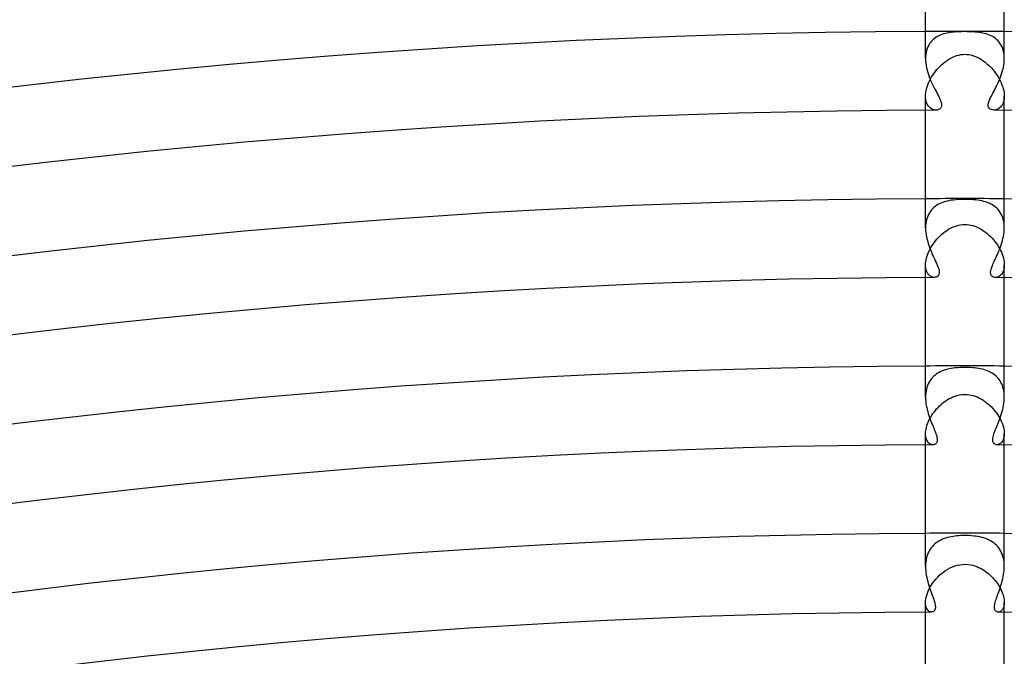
# Model space of a CAD drawing. Header units: millimetres. Extents: x -485 to 485, y -485 to 485.
# Tile 71 of 110: x -48 to 2, y 382 to 414. Entities that reach past the tile are written whole.
import ezdxf

# ---------------------------------------------------------------- set-up
doc = ezdxf.new("R2010")
doc.units = ezdxf.units.MM
doc.layers.add('HIDDEN', color=7, linetype='Continuous')
doc.layers.add('THICK', color=7, linetype='Continuous')

msp = doc.modelspace()

# ---------------------------------------------------------------- linework, layer by layer
at = {"layer": 'HIDDEN'}
for p, q in [((-0.45, 413.471), (-0.541, 413.465)), ((-0.36, 413.476), (-0.45, 413.471)), ((-0.269, 413.48), (-0.36, 413.476)), ((-0.179, 413.482), (-0.269, 413.48)), ((-0.089, 413.484), (-0.179, 413.482)), ((0, 413.484), (-0.089, 413.484)), ((0.107, 413.483), (0, 413.484)), ((0.214, 413.481), (0.107, 413.483)), ((0.32, 413.478), (0.214, 413.481)), ((0.425, 413.473), (0.32, 413.478)), ((0.527, 413.466), (0.425, 413.473)), ((-1.681, 413.017), (-1.738, 412.95)), ((-1.618, 413.079), (-1.681, 413.017)), ((-1.552, 413.136), (-1.618, 413.079)), ((-1.482, 413.187), (-1.552, 413.136)), ((-1.407, 413.233), (-1.482, 413.187)), ((-1.33, 413.275), (-1.407, 413.233)), ((-1.249, 413.311), (-1.33, 413.275)), ((-1.166, 413.343), (-1.249, 413.311)), ((-1.081, 413.371), (-1.166, 413.343)), ((-0.994, 413.395), (-1.081, 413.371)), ((-0.905, 413.415), (-0.994, 413.395)), ((-0.816, 413.431), (-0.905, 413.415)), ((-0.725, 413.445), (-0.816, 413.431)), ((-0.633, 413.456), (-0.725, 413.445)), ((-0.541, 413.465), (-0.633, 413.456)), ((0.627, 413.457), (0.527, 413.466)), ((0.724, 413.445), (0.627, 413.457)), ((0.818, 413.431), (0.724, 413.445)), ((0.909, 413.414), (0.818, 413.431)), ((0.997, 413.394), (0.909, 413.414)), ((1.084, 413.37), (0.997, 413.394)), ((1.168, 413.342), (1.084, 413.37)), ((1.251, 413.31), (1.168, 413.342)), ((1.331, 413.274), (1.251, 413.31)), ((1.409, 413.232), (1.331, 413.274)), ((1.484, 413.186), (1.409, 413.232)), ((1.555, 413.134), (1.484, 413.186)), ((1.622, 413.076), (1.555, 413.134)), ((1.684, 413.014), (1.622, 413.076)), ((1.742, 412.946), (1.684, 413.014)), ((-1.946, 412.532), (-1.97, 412.433)), ((-1.916, 412.626), (-1.946, 412.532)), ((-1.88, 412.715), (-1.916, 412.626)), ((-1.839, 412.799), (-1.88, 412.715)), ((-1.791, 412.877), (-1.839, 412.799)), ((-1.738, 412.95), (-1.791, 412.877)), ((1.794, 412.873), (1.742, 412.946)), ((1.842, 412.794), (1.794, 412.873)), ((1.883, 412.709), (1.842, 412.794)), ((1.919, 412.62), (1.883, 412.709)), ((1.948, 412.526), (1.919, 412.62)), ((1.971, 412.428), (1.948, 412.526)), ((-1.997, 412.223), (-2, 412.113)), ((-1.987, 412.33), (-1.997, 412.223)), ((-1.97, 412.433), (-1.987, 412.33)), ((-0.999, 411.956), (-0.907, 412.022)), ((-0.907, 412.022), (-0.813, 412.083)), ((-0.813, 412.083), (-0.717, 412.139)), ((-0.717, 412.139), (-0.619, 412.188)), ((-0.619, 412.188), (-0.519, 412.231)), ((-0.519, 412.231), (-0.418, 412.267)), ((-0.418, 412.267), (-0.316, 412.295)), ((-0.316, 412.295), (-0.212, 412.316)), ((-0.212, 412.316), (-0.107, 412.329)), ((-0.107, 412.329), (0, 412.333)), ((0, 412.333), (0.099, 412.33)), ((0.099, 412.33), (0.198, 412.319)), ((0.198, 412.319), (0.294, 412.3)), ((0.294, 412.3), (0.39, 412.275)), ((0.39, 412.275), (0.484, 412.244)), ((0.484, 412.244), (0.577, 412.207)), ((0.577, 412.207), (0.669, 412.164)), ((0.669, 412.164), (0.759, 412.115)), ((0.759, 412.115), (0.848, 412.061)), ((0.848, 412.061), (0.935, 412.002)), ((0.935, 412.002), (1.021, 411.939)), ((1.987, 412.325), (1.971, 412.428)), ((1.997, 412.219), (1.987, 412.325)), ((2, 412.111), (1.997, 412.219)), ((-1.493, 411.467), (-1.419, 411.557)), ((-1.419, 411.557), (-1.341, 411.645)), ((-1.341, 411.645), (-1.26, 411.728)), ((-1.26, 411.728), (-1.176, 411.808)), ((-1.176, 411.808), (-1.089, 411.884)), ((-1.089, 411.884), (-0.999, 411.956)), ((1.021, 411.939), (1.104, 411.872)), ((1.104, 411.872), (1.186, 411.799)), ((1.186, 411.799), (1.266, 411.723)), ((1.266, 411.723), (1.343, 411.642)), ((1.343, 411.642), (1.418, 411.558)), ((1.418, 411.558), (1.49, 411.47)), ((1.49, 411.47), (1.559, 411.379)), ((-1.844, 410.883), (-1.798, 410.984)), ((-1.798, 410.984), (-1.746, 411.083)), ((-1.746, 411.083), (-1.69, 411.182)), ((-1.69, 411.182), (-1.629, 411.279)), ((-1.629, 411.279), (-1.563, 411.374)), ((-1.563, 411.374), (-1.493, 411.467)), ((1.559, 411.379), (1.625, 411.285)), ((1.625, 411.285), (1.686, 411.189)), ((1.686, 411.189), (1.742, 411.091)), ((1.742, 411.091), (1.794, 410.991)), ((1.794, 410.991), (1.841, 410.891)), ((-1.987, 410.387), (-1.971, 410.483)), ((-1.971, 410.483), (-1.949, 410.581)), ((-1.949, 410.581), (-1.92, 410.681)), ((-1.92, 410.681), (-1.885, 410.782)), ((-1.885, 410.782), (-1.844, 410.883)), ((1.841, 410.891), (1.882, 410.789)), ((1.882, 410.789), (1.918, 410.688)), ((1.918, 410.688), (1.947, 410.587)), ((1.947, 410.587), (1.97, 410.488)), ((1.97, 410.488), (1.987, 410.391)), ((-2, 410.206), (-1.997, 410.294)), ((-1.997, 410.119), (-2, 410.206)), ((-2, 409.495), (-2, 410.206)), ((-1.997, 410.294), (-1.987, 410.387)), ((-1.987, 410.037), (-1.997, 410.119)), ((-1.972, 409.96), (-1.987, 410.037)), ((1.986, 410.031), (1.97, 409.952)), ((1.997, 410.116), (1.986, 410.031)), ((1.987, 410.391), (1.997, 410.297)), ((1.997, 410.297), (2, 410.206)), ((2, 410.206), (1.997, 410.116)), ((2, 409.495), (2, 410.206)), ((-1.951, 409.889), (-1.972, 409.96)), ((-1.925, 409.825), (-1.951, 409.889)), ((-1.895, 409.766), (-1.925, 409.825)), ((-1.861, 409.713), (-1.895, 409.766)), ((-1.823, 409.666), (-1.861, 409.713)), ((-1.782, 409.625), (-1.823, 409.666)), ((-1.739, 409.59), (-1.782, 409.625)), ((-1.695, 409.561), (-1.739, 409.59)), ((-1.649, 409.537), (-1.695, 409.561)), ((-1.602, 409.52), (-1.649, 409.537)), ((-1.556, 409.507), (-1.602, 409.52)), ((-1.51, 409.5), (-1.556, 409.507)), ((-1.464, 409.497), (-1.51, 409.5)), ((1.515, 409.5), (1.464, 409.497)), ((1.566, 409.509), (1.515, 409.5)), ((1.618, 409.525), (1.566, 409.509)), ((1.668, 409.547), (1.618, 409.525)), ((1.717, 409.575), (1.668, 409.547)), ((1.764, 409.609), (1.717, 409.575)), ((1.808, 409.65), (1.764, 409.609)), ((1.849, 409.698), (1.808, 409.65)), ((1.886, 409.752), (1.849, 409.698)), ((1.919, 409.812), (1.886, 409.752)), ((1.947, 409.879), (1.919, 409.812)), ((1.97, 409.952), (1.947, 409.879)), ((-1.648, 404.484), (-1.711, 404.413)), ((-1.579, 404.549), (-1.648, 404.484)), ((-1.505, 404.609), (-1.579, 404.549)), ((-1.428, 404.662), (-1.505, 404.609)), ((-1.346, 404.711), (-1.428, 404.662)), ((-1.26, 404.754), (-1.346, 404.711)), ((-1.171, 404.791), (-1.26, 404.754)), ((-1.08, 404.824), (-1.171, 404.791)), ((-0.986, 404.852), (-1.08, 404.824)), ((-0.889, 404.877), (-0.986, 404.852)), ((-0.791, 404.897), (-0.889, 404.877)), ((-0.691, 404.914), (-0.791, 404.897)), ((-0.589, 404.927), (-0.691, 404.914)), ((-0.469, 404.939), (-0.589, 404.927)), ((-0.329, 404.949), (-0.469, 404.939)), ((-0.17, 404.956), (-0.329, 404.949)), ((0, 404.958), (-0.17, 404.956)), ((0.112, 404.957), (0, 404.958)), ((0.224, 404.954), (0.112, 404.957)), ((0.334, 404.949), (0.224, 404.954)), ((0.442, 404.942), (0.334, 404.949)), ((0.55, 404.932), (0.442, 404.942)), ((0.655, 404.919), (0.55, 404.932)), ((0.758, 404.903), (0.655, 404.919)), ((0.858, 404.883), (0.758, 404.903)), ((0.956, 404.86), (0.858, 404.883)), ((1.051, 404.833), (0.956, 404.86)), ((1.143, 404.802), (1.051, 404.833)), ((1.231, 404.767), (1.143, 404.802)), ((1.316, 404.726), (1.231, 404.767)), ((1.397, 404.681), (1.316, 404.726)), ((1.475, 404.631), (1.397, 404.681)), ((1.548, 404.575), (1.475, 404.631)), ((1.617, 404.515), (1.548, 404.575)), ((1.681, 404.449), (1.617, 404.515)), ((-1.908, 404.067), (-1.941, 403.966)), ((-1.869, 404.162), (-1.908, 404.067)), ((-1.822, 404.252), (-1.869, 404.162)), ((-1.77, 404.335), (-1.822, 404.252)), ((-1.711, 404.413), (-1.77, 404.335)), ((1.739, 404.377), (1.681, 404.449)), ((1.793, 404.301), (1.739, 404.377)), ((1.841, 404.218), (1.793, 404.301)), ((1.883, 404.131), (1.841, 404.218)), ((1.919, 404.038), (1.883, 404.131)), ((1.948, 403.941), (1.919, 404.038)), ((-1.996, 403.635), (-2, 403.517)), ((-1.985, 403.749), (-1.996, 403.635)), ((-1.967, 403.86), (-1.985, 403.749)), ((-1.941, 403.966), (-1.967, 403.86)), ((-0.826, 403.445), (-0.731, 403.498)), ((-0.731, 403.498), (-0.633, 403.546)), ((-0.633, 403.546), (-0.532, 403.588)), ((-0.532, 403.588), (-0.429, 403.623)), ((-0.429, 403.623), (-0.324, 403.652)), ((-0.324, 403.652), (-0.218, 403.672)), ((-0.218, 403.672), (-0.11, 403.685)), ((-0.11, 403.685), (0, 403.689)), ((0, 403.689), (0.103, 403.686)), ((0.103, 403.686), (0.204, 403.674)), ((0.204, 403.674), (0.304, 403.656)), ((0.304, 403.656), (0.402, 403.631)), ((0.402, 403.631), (0.5, 403.6)), ((0.5, 403.6), (0.596, 403.562)), ((0.596, 403.562), (0.691, 403.519)), ((0.691, 403.519), (0.784, 403.469)), ((1.971, 403.839), (1.948, 403.941)), ((1.987, 403.734), (1.971, 403.839)), ((1.997, 403.626), (1.987, 403.734)), ((2, 403.516), (1.997, 403.626)), ((-1.422, 402.942), (-1.345, 403.027)), ((-1.345, 403.027), (-1.265, 403.108)), ((-1.265, 403.108), (-1.181, 403.184)), ((-1.181, 403.184), (-1.096, 403.257)), ((-1.096, 403.257), (-1.008, 403.324)), ((-1.008, 403.324), (-0.918, 403.387)), ((-0.918, 403.387), (-0.826, 403.445)), ((0.784, 403.469), (0.875, 403.415)), ((0.875, 403.415), (0.965, 403.355)), ((0.965, 403.355), (1.052, 403.291)), ((1.052, 403.291), (1.137, 403.222)), ((1.137, 403.222), (1.22, 403.15)), ((1.22, 403.15), (1.299, 403.074)), ((1.299, 403.074), (1.376, 402.994)), ((1.376, 402.994), (1.449, 402.911)), ((-1.802, 402.381), (-1.75, 402.478)), ((-1.75, 402.478), (-1.694, 402.575)), ((-1.694, 402.575), (-1.633, 402.67)), ((-1.633, 402.67), (-1.567, 402.763)), ((-1.567, 402.763), (-1.497, 402.854)), ((-1.497, 402.854), (-1.422, 402.942)), ((1.449, 402.911), (1.519, 402.826)), ((1.519, 402.826), (1.585, 402.737)), ((1.585, 402.737), (1.648, 402.647)), ((1.648, 402.647), (1.706, 402.555)), ((1.706, 402.555), (1.76, 402.461)), ((-1.972, 401.896), (-1.95, 401.99)), ((-1.95, 401.99), (-1.922, 402.086)), ((-1.922, 402.086), (-1.888, 402.184)), ((-1.888, 402.184), (-1.848, 402.282)), ((-1.848, 402.282), (-1.802, 402.381)), ((1.76, 402.461), (1.809, 402.367)), ((1.809, 402.367), (1.852, 402.272)), ((1.852, 402.272), (1.891, 402.176)), ((1.891, 402.176), (1.924, 402.08)), ((1.924, 402.08), (1.951, 401.986)), ((1.951, 401.986), (1.973, 401.893)), ((-2, 401.631), (-1.997, 401.716)), ((-2, 400.995), (-2, 401.632)), ((-1.997, 401.549), (-2, 401.631)), ((-1.997, 401.716), (-1.988, 401.804)), ((-1.988, 401.473), (-1.997, 401.549)), ((-1.988, 401.804), (-1.972, 401.896)), ((-1.973, 401.402), (-1.988, 401.473)), ((1.973, 401.893), (1.988, 401.803)), ((1.997, 401.545), (1.986, 401.464)), ((1.988, 401.803), (1.997, 401.715)), ((1.997, 401.715), (2, 401.632)), ((2, 401.632), (1.997, 401.545)), ((2, 400.995), (2, 401.632)), ((-1.954, 401.336), (-1.973, 401.402)), ((-1.93, 401.276), (-1.954, 401.336)), ((-1.902, 401.222), (-1.93, 401.276)), ((-1.87, 401.174), (-1.902, 401.222)), ((-1.835, 401.132), (-1.87, 401.174)), ((-1.798, 401.096), (-1.835, 401.132)), ((-1.758, 401.065), (-1.798, 401.096)), ((-1.717, 401.04), (-1.758, 401.065)), ((-1.675, 401.021), (-1.717, 401.04)), ((-1.633, 401.008), (-1.675, 401.021)), ((-1.59, 401), (-1.633, 401.008)), ((-1.549, 400.997), (-1.59, 401)), ((1.593, 401), (1.549, 400.997)), ((1.638, 401.009), (1.593, 401)), ((1.684, 401.024), (1.638, 401.009)), ((1.729, 401.046), (1.684, 401.024)), ((1.772, 401.075), (1.729, 401.046)), ((1.814, 401.111), (1.772, 401.075)), ((1.853, 401.153), (1.814, 401.111)), ((1.889, 401.202), (1.853, 401.153)), ((1.921, 401.257), (1.889, 401.202)), ((1.948, 401.32), (1.921, 401.257)), ((1.97, 401.389), (1.948, 401.32)), ((1.986, 401.464), (1.97, 401.389)), ((-1.533, 396.022), (-1.599, 395.963)), ((-1.462, 396.076), (-1.533, 396.022)), ((-1.388, 396.126), (-1.462, 396.076)), ((-1.311, 396.17), (-1.388, 396.126)), ((-1.23, 396.211), (-1.311, 396.17)), ((-1.147, 396.247), (-1.23, 396.211)), ((-1.061, 396.279), (-1.147, 396.247)), ((-0.973, 396.307), (-1.061, 396.279)), ((-0.883, 396.332), (-0.973, 396.307)), ((-0.79, 396.353), (-0.883, 396.332)), ((-0.696, 396.371), (-0.79, 396.353)), ((-0.596, 396.386), (-0.696, 396.371)), ((-0.489, 396.399), (-0.596, 396.386)), ((-0.375, 396.41), (-0.489, 396.399)), ((-0.254, 396.418), (-0.375, 396.41)), ((-0.128, 396.423), (-0.254, 396.418)), ((0, 396.424), (-0.128, 396.423)), ((0.101, 396.423), (0, 396.424)), ((0.201, 396.42), (0.101, 396.423)), ((0.301, 396.415), (0.201, 396.42)), ((0.4, 396.408), (0.301, 396.415)), ((0.498, 396.398), (0.4, 396.408)), ((0.595, 396.386), (0.498, 396.398)), ((0.689, 396.372), (0.595, 396.386)), ((0.781, 396.354), (0.689, 396.372)), ((0.872, 396.334), (0.781, 396.354)), ((0.959, 396.311), (0.872, 396.334)), ((1.044, 396.285), (0.959, 396.311)), ((1.127, 396.255), (1.044, 396.285)), ((1.206, 396.222), (1.127, 396.255)), ((1.284, 396.185), (1.206, 396.222)), ((1.358, 396.144), (1.284, 396.185)), ((1.429, 396.099), (1.358, 396.144)), ((1.498, 396.05), (1.429, 396.099)), ((1.563, 395.996), (1.498, 396.05)), ((1.624, 395.939), (1.563, 395.996)), ((-1.898, 395.511), (-1.93, 395.42)), ((-1.861, 395.598), (-1.898, 395.511)), ((-1.819, 395.68), (-1.861, 395.598)), ((-1.771, 395.758), (-1.819, 395.68)), ((-1.718, 395.832), (-1.771, 395.758)), ((-1.661, 395.9), (-1.718, 395.832)), ((-1.599, 395.963), (-1.661, 395.9)), ((1.681, 395.876), (1.624, 395.939)), ((1.735, 395.81), (1.681, 395.876)), ((1.784, 395.739), (1.735, 395.81)), ((1.828, 395.663), (1.784, 395.739)), ((1.868, 395.583), (1.828, 395.663)), ((1.903, 395.498), (1.868, 395.583)), ((1.933, 395.41), (1.903, 395.498)), ((-1.997, 395.022), (-2, 394.917)), ((-1.989, 395.125), (-1.997, 395.022)), ((-1.975, 395.226), (-1.989, 395.125)), ((-1.955, 395.325), (-1.975, 395.226)), ((-1.93, 395.42), (-1.955, 395.325)), ((-0.511, 394.965), (-0.403, 394.999)), ((-0.403, 394.999), (-0.281, 395.027)), ((-0.281, 395.027), (-0.146, 395.046)), ((-0.146, 395.046), (0, 395.054)), ((0, 395.054), (0.107, 395.05)), ((0.107, 395.05), (0.212, 395.038)), ((0.212, 395.038), (0.316, 395.02)), ((0.316, 395.02), (0.418, 394.994)), ((0.418, 394.994), (0.519, 394.962)), ((1.957, 395.318), (1.933, 395.41)), ((1.976, 395.222), (1.957, 395.318)), ((1.989, 395.123), (1.976, 395.222)), ((1.997, 395.022), (1.989, 395.123)), ((2, 394.919), (1.997, 395.022)), ((-1.29, 394.471), (-1.213, 394.541)), ((-1.213, 394.541), (-1.134, 394.608)), ((-1.134, 394.608), (-1.053, 394.672)), ((-1.053, 394.672), (-0.968, 394.732)), ((-0.968, 394.732), (-0.882, 394.788)), ((-0.882, 394.788), (-0.792, 394.839)), ((-0.792, 394.839), (-0.701, 394.886)), ((-0.701, 394.886), (-0.608, 394.928)), ((-0.608, 394.928), (-0.511, 394.965)), ((0.519, 394.962), (0.617, 394.924)), ((0.617, 394.924), (0.714, 394.879)), ((0.714, 394.879), (0.809, 394.83)), ((0.809, 394.83), (0.902, 394.775)), ((0.902, 394.775), (0.993, 394.715)), ((0.993, 394.715), (1.081, 394.651)), ((1.081, 394.651), (1.166, 394.582)), ((1.166, 394.582), (1.248, 394.51)), ((1.248, 394.51), (1.327, 394.434)), ((-1.737, 393.906), (-1.684, 393.992)), ((-1.684, 393.992), (-1.627, 394.077)), ((-1.627, 394.077), (-1.567, 394.16)), ((-1.567, 394.16), (-1.502, 394.242)), ((-1.502, 394.242), (-1.435, 394.321)), ((-1.435, 394.321), (-1.364, 394.397)), ((-1.364, 394.397), (-1.29, 394.471)), ((1.327, 394.434), (1.403, 394.355)), ((1.403, 394.355), (1.476, 394.274)), ((1.476, 394.274), (1.544, 394.19)), ((1.544, 394.19), (1.609, 394.103)), ((1.609, 394.103), (1.669, 394.015)), ((1.669, 394.015), (1.726, 393.925)), ((-1.933, 393.466), (-1.904, 393.554)), ((-1.904, 393.554), (-1.869, 393.642)), ((-1.869, 393.642), (-1.83, 393.731)), ((-1.83, 393.731), (-1.786, 393.819)), ((-1.786, 393.819), (-1.737, 393.906)), ((1.726, 393.925), (1.777, 393.835)), ((1.777, 393.835), (1.823, 393.744)), ((1.823, 393.744), (1.865, 393.653)), ((1.865, 393.653), (1.901, 393.563)), ((1.901, 393.563), (1.931, 393.472)), ((1.931, 393.472), (1.956, 393.384)), ((-2, 393.059), (-1.997, 393.135)), ((-2, 392.495), (-2, 393.06)), ((-1.997, 392.983), (-2, 393.059)), ((-1.997, 393.135), (-1.99, 393.214)), ((-1.989, 392.911), (-1.997, 392.983)), ((-1.99, 393.214), (-1.976, 393.296)), ((-1.976, 393.296), (-1.957, 393.38)), ((-1.957, 393.38), (-1.933, 393.466)), ((1.956, 393.384), (1.976, 393.298)), ((1.976, 393.298), (1.989, 393.215)), ((1.989, 393.215), (1.997, 393.135)), ((1.997, 392.986), (1.99, 392.919)), ((1.997, 393.135), (2, 393.059)), ((2, 393.059), (1.997, 392.986)), ((2, 392.495), (2, 393.06)), ((-1.975, 392.845), (-1.989, 392.911)), ((-1.957, 392.784), (-1.975, 392.845)), ((-1.934, 392.729), (-1.957, 392.784)), ((-1.907, 392.679), (-1.934, 392.729)), ((-1.878, 392.636), (-1.907, 392.679)), ((-1.845, 392.598), (-1.878, 392.636)), ((-1.81, 392.567), (-1.845, 392.598)), ((-1.774, 392.541), (-1.81, 392.567)), ((-1.736, 392.521), (-1.774, 392.541)), ((-1.698, 392.508), (-1.736, 392.521)), ((-1.66, 392.499), (-1.698, 392.508)), ((-1.623, 392.497), (-1.66, 392.499)), ((1.658, 392.499), (1.623, 392.497)), ((1.693, 392.506), (1.658, 392.499)), ((1.728, 392.518), (1.693, 392.506)), ((1.763, 392.535), (1.728, 392.518)), ((1.797, 392.557), (1.763, 392.535)), ((1.83, 392.584), (1.797, 392.557)), ((1.861, 392.616), (1.83, 392.584)), ((1.891, 392.654), (1.861, 392.616)), ((1.917, 392.696), (1.891, 392.654)), ((1.941, 392.744), (1.917, 392.696)), ((1.961, 392.797), (1.941, 392.744)), ((1.978, 392.855), (1.961, 392.797)), ((1.99, 392.919), (1.978, 392.855)), ((-1.454, 387.516), (-1.524, 387.461)), ((-1.38, 387.567), (-1.454, 387.516)), ((-1.303, 387.613), (-1.38, 387.567)), ((-1.224, 387.655), (-1.303, 387.613)), ((-1.141, 387.692), (-1.224, 387.655)), ((-1.057, 387.725), (-1.141, 387.692)), ((-0.97, 387.755), (-1.057, 387.725)), ((-0.881, 387.781), (-0.97, 387.755)), ((-0.79, 387.804), (-0.881, 387.781)), ((-0.697, 387.823), (-0.79, 387.804)), ((-0.601, 387.84), (-0.697, 387.823)), ((-0.504, 387.853), (-0.601, 387.84)), ((-0.405, 387.865), (-0.504, 387.853)), ((-0.304, 387.873), (-0.405, 387.865)), ((-0.203, 387.879), (-0.304, 387.873)), ((-0.101, 387.883), (-0.203, 387.879)), ((0, 387.884), (-0.101, 387.883)), ((0.112, 387.882), (0, 387.884)), ((0.224, 387.878), (0.112, 387.882)), ((0.335, 387.871), (0.224, 387.878)), ((0.445, 387.86), (0.335, 387.871)), ((0.552, 387.847), (0.445, 387.86)), ((0.657, 387.83), (0.552, 387.847)), ((0.76, 387.81), (0.657, 387.83)), ((0.859, 387.787), (0.76, 387.81)), ((0.955, 387.759), (0.859, 387.787)), ((1.048, 387.729), (0.955, 387.759)), ((1.138, 387.694), (1.048, 387.729)), ((1.224, 387.654), (1.138, 387.694)), ((1.307, 387.611), (1.224, 387.654)), ((1.386, 387.563), (1.307, 387.611)), ((1.462, 387.51), (1.386, 387.563)), ((1.533, 387.453), (1.462, 387.51)), ((-1.857, 387.025), (-1.895, 386.935)), ((-1.813, 387.11), (-1.857, 387.025)), ((-1.765, 387.19), (-1.813, 387.11)), ((-1.711, 387.265), (-1.765, 387.19)), ((-1.653, 387.335), (-1.711, 387.265)), ((-1.591, 387.4), (-1.653, 387.335)), ((-1.524, 387.461), (-1.591, 387.4)), ((1.6, 387.391), (1.533, 387.453)), ((1.663, 387.324), (1.6, 387.391)), ((1.721, 387.253), (1.663, 387.324)), ((1.773, 387.177), (1.721, 387.253)), ((1.821, 387.096), (1.773, 387.177)), ((1.864, 387.01), (1.821, 387.096)), ((1.901, 386.92), (1.864, 387.01)), ((-1.989, 386.536), (-1.997, 386.428)), ((-1.974, 386.641), (-1.989, 386.536)), ((-1.954, 386.743), (-1.974, 386.641)), ((-1.927, 386.841), (-1.954, 386.743)), ((-1.895, 386.935), (-1.927, 386.841)), ((1.932, 386.826), (1.901, 386.92)), ((1.957, 386.729), (1.932, 386.826)), ((1.976, 386.629), (1.957, 386.729)), ((1.99, 386.527), (1.976, 386.629)), ((1.997, 386.422), (1.99, 386.527)), ((-1.997, 386.428), (-2, 386.319)), ((-1.19, 385.95), (-1.088, 386.031)), ((-1.088, 386.031), (-0.982, 386.106)), ((-0.982, 386.106), (-0.871, 386.175)), ((-0.871, 386.175), (-0.756, 386.237)), ((-0.756, 386.237), (-0.638, 386.291)), ((-0.638, 386.291), (-0.516, 386.338)), ((-0.516, 386.338), (-0.39, 386.375)), ((-0.39, 386.375), (-0.261, 386.402)), ((-0.261, 386.402), (-0.131, 386.419)), ((-0.131, 386.419), (0, 386.424)), ((0, 386.424), (0.146, 386.417)), ((0.146, 386.417), (0.28, 386.399)), ((0.28, 386.399), (0.401, 386.372)), ((0.401, 386.372), (0.51, 386.34)), ((0.51, 386.34), (0.605, 386.305)), ((0.605, 386.305), (0.695, 386.266)), ((0.695, 386.266), (0.783, 386.223)), ((0.783, 386.223), (0.869, 386.176)), ((0.869, 386.176), (0.953, 386.125)), ((0.953, 386.125), (1.035, 386.069)), ((1.035, 386.069), (1.115, 386.011)), ((1.115, 386.011), (1.192, 385.948)), ((2, 386.317), (1.997, 386.422)), ((-1.696, 385.378), (-1.626, 385.481)), ((-1.626, 385.481), (-1.55, 385.582)), ((-1.55, 385.582), (-1.468, 385.679)), ((-1.468, 385.679), (-1.38, 385.774)), ((-1.38, 385.774), (-1.288, 385.864)), ((-1.288, 385.864), (-1.19, 385.95)), ((1.192, 385.948), (1.267, 385.883)), ((1.267, 385.883), (1.339, 385.815)), ((1.339, 385.815), (1.408, 385.745)), ((1.408, 385.745), (1.475, 385.671)), ((1.475, 385.671), (1.538, 385.596)), ((1.538, 385.596), (1.599, 385.518)), ((1.599, 385.518), (1.655, 385.439)), ((-1.907, 384.961), (-1.865, 385.064)), ((-1.865, 385.064), (-1.816, 385.169)), ((-1.816, 385.169), (-1.76, 385.274)), ((-1.76, 385.274), (-1.696, 385.378)), ((1.655, 385.439), (1.709, 385.358)), ((1.709, 385.358), (1.758, 385.276)), ((1.758, 385.276), (1.803, 385.194)), ((1.803, 385.194), (1.844, 385.111)), ((1.844, 385.111), (1.88, 385.029)), ((1.88, 385.029), (1.912, 384.947)), ((-2, 384.489), (-1.997, 384.574)), ((-2, 383.995), (-2, 384.49)), ((-1.996, 384.404), (-2, 384.489)), ((-1.997, 384.574), (-1.986, 384.665)), ((-1.986, 384.665), (-1.967, 384.76)), ((-1.967, 384.76), (-1.941, 384.859)), ((-1.941, 384.859), (-1.907, 384.961)), ((1.912, 384.947), (1.939, 384.865)), ((1.939, 384.865), (1.961, 384.785)), ((1.961, 384.785), (1.978, 384.707)), ((1.978, 384.707), (1.991, 384.632)), ((1.991, 384.632), (1.998, 384.559)), ((2, 384.49), (1.997, 384.419)), ((1.998, 384.559), (2, 384.49)), ((2, 383.995), (2, 384.49)), ((-1.985, 384.326), (-1.996, 384.404)), ((-1.967, 384.256), (-1.985, 384.326)), ((-1.943, 384.195), (-1.967, 384.256)), ((-1.914, 384.142), (-1.943, 384.195)), ((-1.881, 384.097), (-1.914, 384.142)), ((-1.846, 384.06), (-1.881, 384.097)), ((-1.808, 384.032), (-1.846, 384.06)), ((-1.768, 384.012), (-1.808, 384.032)), ((-1.728, 384), (-1.768, 384.012)), ((-1.689, 383.996), (-1.728, 384)), ((1.723, 383.999), (1.689, 383.996)), ((1.757, 384.008), (1.723, 383.999)), ((1.791, 384.023), (1.757, 384.008)), ((1.824, 384.043), (1.791, 384.023)), ((1.856, 384.07), (1.824, 384.043)), ((1.886, 384.102), (1.856, 384.07)), ((1.914, 384.141), (1.886, 384.102)), ((1.938, 384.185), (1.914, 384.141)), ((1.959, 384.235), (1.938, 384.185)), ((1.976, 384.291), (1.959, 384.235)), ((1.989, 384.352), (1.976, 384.291)), ((1.997, 384.419), (1.989, 384.352))]:
    msp.add_line(p, q, dxfattribs=at)
for radius, start, end in [(413.5, 89.7229, 90.27712), (405, 89.71705, 90.28297), (396.5, 89.71098, 90.28898), (388, 89.70468, 90.29534)]:
    msp.add_arc((0, 0), radius, start, end, dxfattribs=at)
at = {"layer": 'THICK'}
for p, q in [((-2, 412.112), (-2, 417.995)), ((2, 412.112), (2, 417.995)), ((-2, 412.113), (-1.997, 411.998)), ((-1.997, 411.998), (-1.987, 411.882)), ((1.988, 411.889), (1.997, 412.001)), ((1.997, 412.001), (2, 412.111)), ((-1.987, 411.882), (-1.971, 411.765)), ((-1.971, 411.765), (-1.949, 411.648)), ((-1.949, 411.648), (-1.921, 411.531)), ((-1.921, 411.531), (-1.889, 411.415)), ((1.898, 411.444), (1.927, 411.555)), ((1.927, 411.555), (1.952, 411.666)), ((1.952, 411.666), (1.973, 411.778)), ((1.973, 411.778), (1.988, 411.889)), ((-1.889, 411.415), (-1.853, 411.3)), ((-1.853, 411.3), (-1.813, 411.188)), ((-1.813, 411.188), (-1.77, 411.076)), ((-1.77, 411.076), (-1.724, 410.967)), ((1.701, 410.915), (1.745, 411.017)), ((1.745, 411.017), (1.787, 411.121)), ((1.787, 411.121), (1.827, 411.227)), ((1.827, 411.227), (1.864, 411.334)), ((1.864, 411.334), (1.898, 411.444)), ((-1.724, 410.967), (-1.676, 410.861)), ((-1.676, 410.861), (-1.627, 410.759)), ((-1.627, 410.759), (-1.578, 410.659)), ((-1.578, 410.659), (-1.529, 410.564)), ((-1.529, 410.564), (-1.481, 410.472)), ((-1.481, 410.472), (-1.434, 410.384)), ((1.468, 410.448), (1.514, 410.535)), ((1.514, 410.535), (1.561, 410.625)), ((1.561, 410.625), (1.608, 410.719)), ((1.608, 410.719), (1.655, 410.816)), ((1.655, 410.816), (1.701, 410.915)), ((-1.434, 410.384), (-1.39, 410.301)), ((-1.39, 410.301), (-1.348, 410.22)), ((-1.348, 410.22), (-1.308, 410.141)), ((-1.308, 410.141), (-1.272, 410.065)), ((-1.272, 410.065), (-1.24, 409.992)), ((-1.24, 409.992), (-1.215, 409.922)), ((1.229, 409.962), (1.265, 410.051)), ((1.265, 410.051), (1.305, 410.135)), ((1.305, 410.135), (1.343, 410.21)), ((1.343, 410.21), (1.382, 410.286)), ((1.382, 410.286), (1.424, 410.365)), ((1.424, 410.365), (1.468, 410.448)), ((-2, 403.517), (-2, 409.495)), ((-1.416, 409.501), (-1.464, 409.497)), ((-1.369, 409.51), (-1.416, 409.501)), ((-1.326, 409.525), (-1.369, 409.51)), ((-1.287, 409.546), (-1.326, 409.525)), ((-1.252, 409.573), (-1.287, 409.546)), ((-1.224, 409.606), (-1.252, 409.573)), ((-1.202, 409.645), (-1.224, 409.606)), ((-1.215, 409.922), (-1.196, 409.857)), ((-1.188, 409.689), (-1.202, 409.645)), ((-1.196, 409.857), (-1.185, 409.796)), ((-1.183, 409.74), (-1.188, 409.689)), ((-1.185, 409.796), (-1.183, 409.74)), ((1.184, 409.783), (1.2, 409.87)), ((1.185, 409.707), (1.184, 409.783)), ((1.203, 409.643), (1.185, 409.707)), ((1.2, 409.87), (1.229, 409.962)), ((1.236, 409.591), (1.203, 409.643)), ((1.28, 409.55), (1.236, 409.591)), ((1.335, 409.521), (1.28, 409.55)), ((1.397, 409.504), (1.335, 409.521)), ((1.464, 409.497), (1.397, 409.504)), ((2, 403.517), (2, 409.495)), ((-2, 403.517), (-1.997, 403.399)), ((1.997, 403.407), (2, 403.516)), ((-1.997, 403.399), (-1.987, 403.28)), ((-1.987, 403.28), (-1.97, 403.159)), ((-1.97, 403.159), (-1.948, 403.039)), ((-1.948, 403.039), (-1.921, 402.919)), ((1.933, 402.968), (1.956, 403.077)), ((1.956, 403.077), (1.975, 403.187)), ((1.975, 403.187), (1.988, 403.297)), ((1.988, 403.297), (1.997, 403.407)), ((-1.921, 402.919), (-1.89, 402.801)), ((-1.89, 402.801), (-1.854, 402.684)), ((-1.854, 402.684), (-1.815, 402.569)), ((-1.815, 402.569), (-1.773, 402.457)), ((1.769, 402.444), (1.806, 402.545)), ((1.806, 402.545), (1.842, 402.648)), ((1.842, 402.648), (1.876, 402.753)), ((1.876, 402.753), (1.906, 402.86)), ((1.906, 402.86), (1.933, 402.968)), ((-1.773, 402.457), (-1.729, 402.346)), ((-1.729, 402.346), (-1.684, 402.239)), ((-1.684, 402.239), (-1.639, 402.136)), ((-1.639, 402.136), (-1.593, 402.036)), ((-1.593, 402.036), (-1.549, 401.94)), ((1.53, 401.901), (1.569, 401.983)), ((1.569, 401.983), (1.609, 402.069)), ((1.609, 402.069), (1.649, 402.159)), ((1.649, 402.159), (1.689, 402.251)), ((1.689, 402.251), (1.729, 402.346)), ((1.729, 402.346), (1.769, 402.444)), ((-1.549, 401.94), (-1.506, 401.848)), ((-1.506, 401.848), (-1.465, 401.76)), ((-1.465, 401.76), (-1.427, 401.675)), ((-1.427, 401.675), (-1.391, 401.591)), ((-1.391, 401.591), (-1.359, 401.507)), ((-1.359, 401.507), (-1.333, 401.426)), ((1.343, 401.46), (1.366, 401.526)), ((1.366, 401.526), (1.393, 401.595)), ((1.393, 401.595), (1.424, 401.668)), ((1.424, 401.668), (1.457, 401.743)), ((1.457, 401.743), (1.493, 401.821)), ((1.493, 401.821), (1.53, 401.901)), ((-2, 394.919), (-2, 400.995)), ((-1.497, 401.002), (-1.549, 400.997)), ((-1.449, 401.015), (-1.497, 401.002)), ((-1.407, 401.037), (-1.449, 401.015)), ((-1.37, 401.067), (-1.407, 401.037)), ((-1.34, 401.106), (-1.37, 401.067)), ((-1.318, 401.154), (-1.34, 401.106)), ((-1.333, 401.426), (-1.314, 401.347)), ((-1.306, 401.211), (-1.318, 401.154)), ((-1.314, 401.347), (-1.305, 401.275)), ((-1.305, 401.275), (-1.306, 401.211)), ((1.305, 401.233), (1.306, 401.284)), ((1.31, 401.188), (1.305, 401.233)), ((1.306, 401.284), (1.313, 401.339)), ((1.32, 401.147), (1.31, 401.188)), ((1.313, 401.339), (1.325, 401.397)), ((1.336, 401.111), (1.32, 401.147)), ((1.325, 401.397), (1.343, 401.46)), ((1.357, 401.081), (1.336, 401.111)), ((1.382, 401.055), (1.357, 401.081)), ((1.411, 401.034), (1.382, 401.055)), ((1.443, 401.018), (1.411, 401.034)), ((1.476, 401.006), (1.443, 401.018)), ((1.512, 400.999), (1.476, 401.006)), ((1.549, 400.997), (1.512, 400.999)), ((2, 394.919), (2, 400.995)), ((-2, 394.917), (-1.997, 394.811)), ((-1.997, 394.811), (-1.99, 394.705)), ((-1.99, 394.705), (-1.977, 394.598)), ((-1.977, 394.598), (-1.96, 394.492)), ((-1.96, 394.492), (-1.94, 394.386)), ((1.941, 394.39), (1.961, 394.495)), ((1.961, 394.495), (1.978, 394.601)), ((1.978, 394.601), (1.99, 394.708)), ((1.99, 394.708), (1.997, 394.814)), ((1.997, 394.814), (2, 394.919)), ((-1.94, 394.386), (-1.916, 394.281)), ((-1.916, 394.281), (-1.889, 394.178)), ((-1.889, 394.178), (-1.859, 394.077)), ((-1.859, 394.077), (-1.828, 393.977)), ((-1.828, 393.977), (-1.794, 393.88)), ((1.794, 393.88), (1.828, 393.978)), ((1.828, 393.978), (1.86, 394.079)), ((1.86, 394.079), (1.89, 394.182)), ((1.89, 394.182), (1.917, 394.285)), ((1.917, 394.285), (1.941, 394.39)), ((-1.794, 393.88), (-1.76, 393.784)), ((-1.76, 393.784), (-1.724, 393.691)), ((-1.724, 393.691), (-1.689, 393.601)), ((-1.689, 393.601), (-1.653, 393.514)), ((-1.653, 393.514), (-1.619, 393.429)), ((1.617, 393.426), (1.652, 393.511)), ((1.652, 393.511), (1.688, 393.599)), ((1.688, 393.599), (1.724, 393.69)), ((1.724, 393.69), (1.759, 393.784)), ((1.759, 393.784), (1.794, 393.88)), ((-1.619, 393.429), (-1.585, 393.348)), ((-1.585, 393.348), (-1.554, 393.27)), ((-1.554, 393.27), (-1.524, 393.195)), ((-1.524, 393.195), (-1.497, 393.123)), ((-1.497, 393.123), (-1.472, 393.054)), ((-1.472, 393.054), (-1.451, 392.988)), ((-1.451, 392.988), (-1.434, 392.926)), ((1.443, 392.961), (1.465, 393.033)), ((1.465, 393.033), (1.491, 393.107)), ((1.491, 393.107), (1.52, 393.185)), ((1.52, 393.185), (1.551, 393.263)), ((1.551, 393.263), (1.583, 393.343)), ((1.583, 393.343), (1.617, 393.426)), ((-2, 386.319), (-2, 392.495)), ((-1.593, 392.499), (-1.623, 392.497)), ((-1.564, 392.505), (-1.593, 392.499)), ((-1.535, 392.515), (-1.564, 392.505)), ((-1.509, 392.529), (-1.535, 392.515)), ((-1.484, 392.548), (-1.509, 392.529)), ((-1.462, 392.571), (-1.484, 392.548)), ((-1.443, 392.599), (-1.462, 392.571)), ((-1.428, 392.632), (-1.443, 392.599)), ((-1.434, 392.926), (-1.421, 392.866)), ((-1.417, 392.67), (-1.428, 392.632)), ((-1.421, 392.866), (-1.413, 392.811)), ((-1.411, 392.712), (-1.417, 392.67)), ((-1.413, 392.811), (-1.409, 392.759)), ((-1.409, 392.759), (-1.411, 392.712)), ((1.409, 392.766), (1.415, 392.826)), ((1.411, 392.712), (1.409, 392.766)), ((1.418, 392.663), (1.411, 392.712)), ((1.415, 392.826), (1.426, 392.891)), ((1.432, 392.621), (1.418, 392.663)), ((1.426, 392.891), (1.443, 392.961)), ((1.451, 392.586), (1.432, 392.621)), ((1.474, 392.557), (1.451, 392.586)), ((1.5, 392.535), (1.474, 392.557)), ((1.528, 392.518), (1.5, 392.535)), ((1.558, 392.506), (1.528, 392.518)), ((1.59, 392.499), (1.558, 392.506)), ((1.623, 392.497), (1.59, 392.499)), ((2, 386.319), (2, 392.495)), ((-2, 386.319), (-1.997, 386.209)), ((-1.997, 386.209), (-1.99, 386.098)), ((-1.99, 386.098), (-1.977, 385.988)), ((-1.977, 385.988), (-1.96, 385.878)), ((1.963, 385.896), (1.979, 386.001)), ((1.979, 386.001), (1.99, 386.106)), ((1.99, 386.106), (1.997, 386.211)), ((1.997, 386.211), (2, 386.317)), ((-1.96, 385.878), (-1.94, 385.768)), ((-1.94, 385.768), (-1.916, 385.66)), ((-1.916, 385.66), (-1.888, 385.552)), ((-1.888, 385.552), (-1.859, 385.447)), ((1.843, 385.393), (1.871, 385.49)), ((1.871, 385.49), (1.898, 385.59)), ((1.898, 385.59), (1.923, 385.69)), ((1.923, 385.69), (1.945, 385.793)), ((1.945, 385.793), (1.963, 385.896)), ((-1.859, 385.447), (-1.827, 385.343)), ((-1.827, 385.343), (-1.794, 385.241)), ((-1.794, 385.241), (-1.761, 385.142)), ((-1.761, 385.142), (-1.727, 385.045)), ((-1.727, 385.045), (-1.693, 384.951)), ((1.691, 384.945), (1.721, 385.029)), ((1.721, 385.029), (1.752, 385.116)), ((1.752, 385.116), (1.783, 385.206)), ((1.783, 385.206), (1.813, 385.298)), ((1.813, 385.298), (1.843, 385.393)), ((-1.693, 384.951), (-1.66, 384.86)), ((-1.66, 384.86), (-1.628, 384.771)), ((-1.628, 384.771), (-1.598, 384.686)), ((-1.598, 384.686), (-1.571, 384.604)), ((-1.571, 384.604), (-1.548, 384.525)), ((-1.548, 384.525), (-1.528, 384.451)), ((1.525, 384.437), (1.541, 384.5)), ((1.541, 384.5), (1.56, 384.567)), ((1.56, 384.567), (1.582, 384.637)), ((1.582, 384.637), (1.606, 384.71)), ((1.606, 384.71), (1.633, 384.785)), ((1.633, 384.785), (1.661, 384.864)), ((1.661, 384.864), (1.691, 384.945)), ((-2, 377.715), (-2, 383.995)), ((-1.654, 384), (-1.689, 383.996)), ((-1.622, 384.009), (-1.654, 384)), ((-1.592, 384.026), (-1.622, 384.009)), ((-1.565, 384.048), (-1.592, 384.026)), ((-1.542, 384.077), (-1.565, 384.048)), ((-1.524, 384.113), (-1.542, 384.077)), ((-1.528, 384.451), (-1.513, 384.381)), ((-1.51, 384.154), (-1.524, 384.113)), ((-1.513, 384.381), (-1.504, 384.316)), ((-1.502, 384.203), (-1.51, 384.154)), ((-1.504, 384.316), (-1.5, 384.257)), ((-1.5, 384.257), (-1.502, 384.203)), ((1.501, 384.27), (1.505, 384.321)), ((1.501, 384.222), (1.501, 384.27)), ((1.505, 384.179), (1.501, 384.222)), ((1.505, 384.321), (1.513, 384.377)), ((1.514, 384.14), (1.505, 384.179)), ((1.513, 384.377), (1.525, 384.437)), ((1.526, 384.107), (1.514, 384.14)), ((1.542, 384.077), (1.526, 384.107)), ((1.561, 384.053), (1.542, 384.077)), ((1.583, 384.033), (1.561, 384.053)), ((1.607, 384.017), (1.583, 384.033)), ((1.632, 384.005), (1.607, 384.017)), ((1.66, 383.999), (1.632, 384.005)), ((1.689, 383.996), (1.66, 383.999)), ((2, 377.715), (2, 383.995))]:
    msp.add_line(p, q, dxfattribs=at)
for radius, start, end in [(440, 90.26045, 134.73956), (440, 45.26046, 89.73957), (436, 90.242, 134.75801), (436, 45.24201, 89.75802), (430.5, 90.26618, 134.73383), (430.5, 45.26619, 89.73384), (426.5, 90.16883, 134.83112), (426.5, 45.16884, 89.83113), (422, 90.27156, 134.72845), (422, 45.27157, 89.72846), (418, 90.18751, 134.8125), (418, 45.18752, 89.81245), (413.5, 90.27712, 134.72289), (413.5, 45.27713, 89.7229), (409.5, 90.20493, 134.79508), (409.5, 45.20488, 89.79509), (405, 90.28297, 134.71705), (405, 45.28292, 89.71705), (401, 90.22131, 134.7787), (401, 45.22132, 89.7787), (396.5, 90.28898, 134.71097), (396.5, 45.28899, 89.71098), (392.5, 90.23696, 134.76305), (392.5, 45.23697, 89.76306), (388, 90.29534, 134.70467), (388, 45.29535, 89.70468), (384, 90.25197, 134.74804), (384, 45.25198, 89.74805)]:
    msp.add_arc((0, 0), radius, start, end, dxfattribs=at)

doc.saveas('drawing.dxf')
